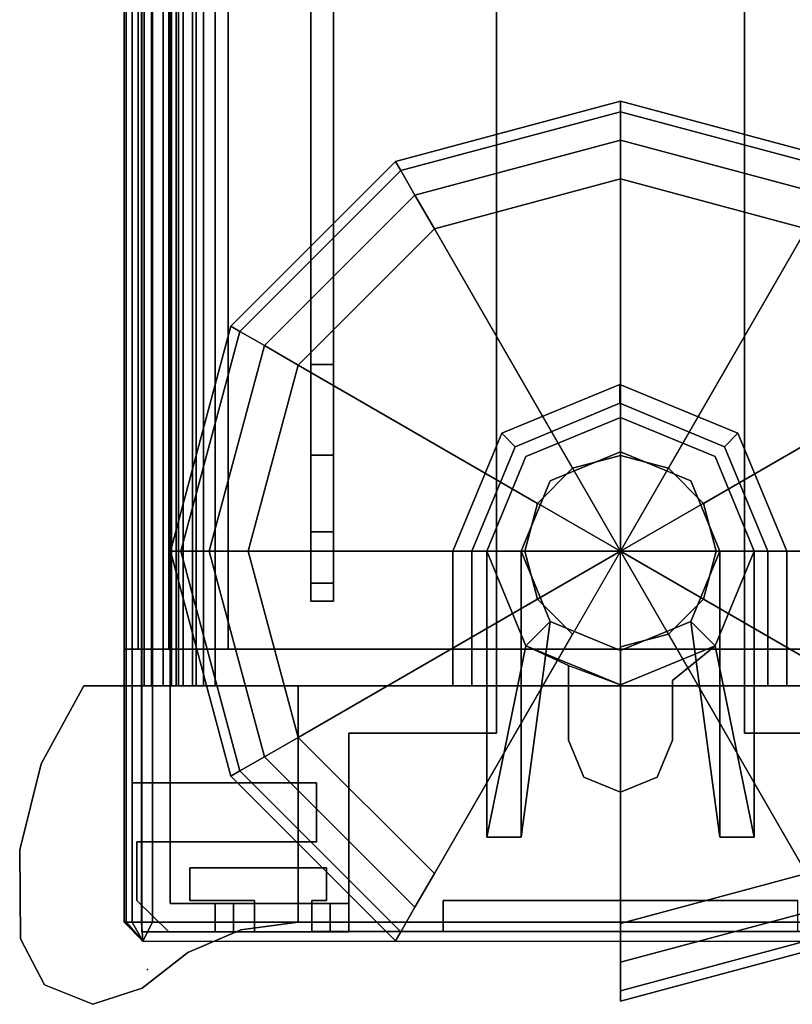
# Model space of a CAD drawing. Header units: inches. Extents: x 10 to 684, y -49 to 81.
# Tile 224 of 256: x 607.38 to 609.01, y -41.4 to -39.32. Entities that reach past the tile are written whole.
import ezdxf

# ---------------------------------------------------------------- set-up
doc = ezdxf.new("R2010")
doc.units = ezdxf.units.IN
doc.header["$MEASUREMENT"] = 0
for name, color, linetype in [('A-FURN-3-NODE', 7, 'Continuous'), ('A-FURN-3-PANEL', 253, 'Continuous'), ('A-FURN-3-PANEL-CORE', 253, 'Continuous'), ('A-FURN-3-PANEL-GLIDE', 250, 'Continuous'), ('A-FURN-3-PANEL-GLIDE-HOUSING', 252, 'Continuous'), ('A-FURN-3-PANEL-RACE', 252, 'Continuous'), ('A-FURN-3-PANEL-SIDE2', 96, 'Continuous'), ('A-FURN-3-PANEL-SUPPORT', 251, 'Continuous'), ('A-FURN-3-PANEL-TOPCAP', 251, 'Continuous'), ('A-FURN-3-PANEL-TRIM', 252, 'Continuous')]:
    doc.layers.add(name, color=color, linetype=linetype)

# ---------------------------------------------------------------- blocks, each defined once
blk = doc.blocks.new('E2AG-516-F-3D-3')
at = {"layer": 'A-FURN-3-NODE'}
blk.add_point((0, 2), dxfattribs=at)
blk.add_point((0, 2), dxfattribs=at)
at = {"layer": 'A-FURN-3-PANEL'}
for points in [[(0.6776, 1.955, 0.032), (0.6776, 0.045, 0.032), (0.6776, 0.045, 16.0991), (0.6776, 1.955, 16.0991)], [(0.6776, 1.955, 16.0991), (2.0526, 1.955, 16.0991), (2.0526, 1.955, 0.032), (0.6776, 1.955, 0.032)], [(0.6776, 0.045, 16.0991), (2.0526, 0.045, 16.0991), (2.0526, 1.955, 16.0991), (0.6776, 1.955, 16.0991)], [(2.0526, 0.045, 0.032), (0.6776, 0.045, 0.032), (0.6776, 1.955, 0.032), (2.0526, 1.955, 0.032)]]:
    blk.add_3dface(points, dxfattribs=at)
at = {"layer": 'A-FURN-3-PANEL-SUPPORT'}
for points, invisible_edges in [([(0.8177, 1.655, -9.4093), (0.7796, 1.655, -9.218), (0.7796, 1.655, -0.468), (0.8177, 1.655, -0.2767)], 8), ([(0.9261, 1.655, -9.5716), (0.8177, 1.655, -9.4093), (0.8177, 1.655, -0.2767), (0.9261, 1.655, -0.1144)], 10), ([(1.0883, 1.655, -9.6799), (0.9261, 1.655, -9.5716), (0.9261, 1.655, -0.1144), (1.0883, 1.655, -0.0061)], 10), ([(1.2796, 1.655, -9.718), (1.0883, 1.655, -9.6799), (1.0883, 1.655, -0.0061), (1.2796, 1.655, 0.032)], 10), ([(2.5696, 1.607, 0.032), (2.5696, 1.655, 0.032), (1.2796, 1.655, 0.032), (1.2796, 1.607, 0.032)], 1), ([(1.2796, 1.655, 0.032), (2.5696, 1.655, 0.032), (2.5696, 1.655, -9.718), (1.2796, 1.655, -9.718)], 8), ([(1.2796, 1.655, -9.718), (2.5696, 1.655, -9.718), (2.5696, 1.607, -9.718), (1.2796, 1.607, -9.718)], 2), ([(0.7796, 1.607, -9.218), (0.8177, 1.607, -9.4093), (0.8177, 1.607, -0.2767), (0.7796, 1.607, -0.468)], 2), ([(0.8177, 1.607, -9.4093), (0.9261, 1.607, -9.5716), (0.9261, 1.607, -0.1144), (0.8177, 1.607, -0.2767)], 10), ([(0.9261, 1.607, -9.5716), (1.0883, 1.607, -9.6799), (1.0883, 1.607, -0.0061), (0.9261, 1.607, -0.1144)], 10), ([(1.0883, 1.607, -9.6799), (1.2796, 1.607, -9.718), (1.2796, 1.607, 0.032), (1.0883, 1.607, -0.0061)], 10), ([(1.2796, 1.607, -9.718), (2.5696, 1.607, -9.718), (2.5696, 1.607, 0.032), (1.2796, 1.607, 0.032)], 8)]:
    blk.add_3dface(points, dxfattribs=dict(at, invisible_edges=invisible_edges))
blk.add_3dface([(0.7796, 1.655, -9.218), (0.7796, 1.607, -9.218), (0.7796, 1.607, -0.468), (0.7796, 1.655, -0.468)], dxfattribs=at)
at = {"layer": 'A-FURN-3-PANEL-TOPCAP'}
for points in [[(0.06, 2.01, 16.465), (0.1, 2.05, 16.445), (0.1, 2.05, 15.994), (0.06, 2.01, 15.994)], [(0.1, 2.05, 15.994), (0.1, 2.05, 16.445), (59.9, 2.05, 16.445), (59.9, 2.05, 15.994)], [(0.06, -0.01, 16.465), (0.1, 0.01, 16.505), (0.1, 1.99, 16.505), (0.06, 2.01, 16.465)], [(0.1, 0.01, 16.505), (59.9, 0.01, 16.505), (59.9, 1.99, 16.505), (0.1, 1.99, 16.505)]]:
    blk.add_3dface(points, dxfattribs=at)
for points, invisible_edges in [([(0.1, -0.05, 15.994), (0.06, -0.01, 15.994), (0.06, 2.01, 15.994), (0.1, 2.05, 15.994)], 10), ([(59.9, 2.05, 15.994), (59.9, -0.05, 15.994), (0.1, -0.05, 15.994), (0.1, 2.05, 15.994)], 5), ([(0.06, -0.01, 15.994), (0.06, -0.01, 16.465), (0.06, 2.01, 16.465), (0.06, 2.01, 15.994)], 2)]:
    blk.add_3dface(points, dxfattribs=dict(at, invisible_edges=invisible_edges))
at = {"layer": 'A-FURN-3-PANEL-TRIM'}
for points, invisible_edges in [([(0.6776, 2.02, 0.167), (0.6776, 2.05, 0.137), (0.6776, 1.99, 0.137)], 2), ([(0.6776, 2.05, 0.137), (0.6776, 2.05, -0.287), (0.6776, 1.99, -0.287), (0.6776, 1.99, 0.137)], 14), ([(0.6776, 2.05, -0.287), (0.6776, 2.02, -0.317), (0.6776, 1.99, -0.287), (0.6776, 2.05, -0.287)], 4), ([(0.1457, 1.7737, 15.994), (0.1457, 2.0228, 15.994), (0.0802, 1.956, 15.994), (0.0802, 1.7737, 15.994)], 1), ([(0.2701, 2.0228, 15.994), (0.1457, 2.0228, 15.994), (0.1457, 1.9109, 15.994), (0.2155, 1.9109, 15.994)], 10), ([(0.2701, 2.0228, 15.994), (0.2155, 1.9109, 15.994), (0.2155, 0.0891, 15.994), (0.2701, -0.0228, 15.994)], 15), ([(0.395, -0.0328, 15.994), (0.6776, -0.0328, 15.994), (0.6776, 2.0328, 15.994), (0.395, 2.0328, 15.994)], 8), ([(0.6776, 1.99, -0.028), (0.6776, 1.83, -0.028), (0.6776, 1.83, 0.032), (0.6776, 1.99, 0.032)], 8), ([(0.0802, 1.6527, 15.994), (0.0802, 1.6527, 0.032), (0.0802, 1.6527, 0.032), (0.0802, 1.375, 13.844)], 12), ([(0.1457, 1.6527, 15.994), (0.0802, 1.6527, 15.994), (0.0802, 1.375, 15.994), (0.1457, 1.375, 15.994)], 8), ([(0.0802, 1.375, 13.844), (0.0802, 1.375, 15.994), (0.0802, 1.6527, 15.994)], 8), ([(0.0802, 0.625, 13.844), (0.0802, 1.375, 13.844), (0.0802, 1.6527, 0.032), (0.0802, 0.3473, 0.032)], 10), ([(0.2701, 0.3574, 15.994), (0.395, 0.3574, 15.994), (0.395, 1.6426, 15.994), (0.2701, 1.6426, 15.994)], 10), ([(0.1457, 0.3782, 15.994), (0.2155, 0.3782, 15.994), (0.2155, 1.6218, 15.994), (0.1457, 1.6218, 15.994)], 10)]:
    blk.add_3dface(points, dxfattribs=dict(at, invisible_edges=invisible_edges))
for points in [[(0.1457, 2.0228, 0.032), (0.1457, 2.0228, 15.994), (0.0802, 1.956, 15.994), (0.0802, 1.956, 0.032)], [(0.0802, 1.956, 15.994), (0.1457, 2.0228, 15.994), (0.1457, 2.0228, 0.032), (0.0802, 1.956, 0.032)], [(0.1457, 2.0228, 15.994), (0.2701, 2.0228, 15.994), (0.2701, 2.0228, 0.032), (0.1457, 2.0228, 0.032)], [(0.2701, 1.6426, 15.994), (0.2701, 1.6426, 0.032), (0.2701, 2.0228, 0.032), (0.2701, 2.0228, 15.994)], [(0.395, 2.0328, 15.994), (0.6776, 2.0328, 15.994), (0.6776, 2.0328, 0.032), (0.395, 2.0328, 0.032)], [(0.395, 2.0328, 15.994), (0.395, 2.0328, 0.032), (0.395, 1.6426, 0.032), (0.395, 1.6426, 15.994)], [(0.6776, 2.0328, 15.994), (0.6776, 1.955, 15.994), (0.6776, 1.955, 0.032), (0.6776, 2.0328, 0.032)], [(0.08, 1.956, 15.994), (0.0802, 1.956, 0.032), (0.0802, 1.7737, 0.032), (0.0802, 1.7737, 15.994)], [(0.2155, 1.9109, 15.994), (0.1457, 1.9109, 15.994), (0.1457, 1.9109, 0.032), (0.2155, 1.9109, 0.032)], [(0.1457, 1.7737, 15.994), (0.1457, 1.7737, 0.032), (0.1457, 1.9109, 0.032), (0.1457, 1.9109, 15.994)], [(0.2155, 1.9109, 15.994), (0.2155, 1.9109, 0.032), (0.2155, 1.6218, 0.032), (0.2155, 1.6218, 15.994)], [(0.1457, 1.7737, 15.994), (0.0802, 1.7737, 15.994), (0.0802, 1.7737, 0.032), (0.1457, 1.7737, 0.032)], [(0.0802, 1.6527, 15.994), (0.1457, 1.6527, 15.994), (0.1457, 1.6527, 0.032), (0.0802, 1.6527, 0.032)], [(0.1457, 1.6218, 15.994), (0.1457, 1.6218, 0.032), (0.1457, 1.6527, 0.032), (0.1457, 1.6527, 15.994)], [(0.2701, 1.6426, 15.994), (0.395, 1.6426, 15.994), (0.395, 1.6426, 0.032), (0.2701, 1.6426, 0.032)], [(0.1457, 1.6218, 15.994), (0.2155, 1.6218, 15.994), (0.2155, 1.6218, 0.032), (0.1457, 1.6218, 0.032)], [(0.0802, 0.625, 13.844), (0.1457, 0.625, 13.844), (0.1457, 1.375, 13.844), (0.0802, 1.375, 13.844)], [(0.0802, 1.375, 13.844), (0.1457, 1.375, 13.844), (0.1457, 1.375, 15.994), (0.0802, 1.375, 15.994)], [(0.1457, 1.375, 15.994), (0.1457, 1.375, 13.844), (0.1457, 0.625, 13.844), (0.1457, 0.625, 15.994)]]:
    blk.add_3dface(points, dxfattribs=at)
at = {"layer": 'A-FURN-3-PANEL-SUPPORT'}
mesh = blk.add_polymesh((2, 5), dxfattribs=at)
for k, corner in enumerate([(0.7796, 1.607, -0.468), (0.8177, 1.607, -0.2767), (0.9261, 1.607, -0.1144), (1.0883, 1.607, -0.0061), (1.2796, 1.607, 0.032), (0.7796, 1.655, -0.468), (0.8177, 1.655, -0.2767), (0.9261, 1.655, -0.1144), (1.0883, 1.655, -0.0061), (1.2796, 1.655, 0.032)]):
    mesh.set_mesh_vertex(divmod(k, 5), corner)
mesh = blk.add_polymesh((2, 5), dxfattribs=at)
for k, corner in enumerate([(0.7796, 1.655, -9.218), (0.8177, 1.655, -9.4093), (0.9261, 1.655, -9.5716), (1.0883, 1.655, -9.6799), (1.2796, 1.655, -9.718), (0.7796, 1.607, -9.218), (0.8177, 1.607, -9.4093), (0.9261, 1.607, -9.5716), (1.0883, 1.607, -9.6799), (1.2796, 1.607, -9.718)]):
    mesh.set_mesh_vertex(divmod(k, 5), corner)
at = {"layer": 'A-FURN-3-PANEL-TOPCAP'}
mesh = blk.add_polymesh((2, 5), dxfattribs=at)
for k, corner in enumerate([(0.06, 2.01, 16.465), (0.06, 2.01, 16.465), (0.06, 2.01, 16.465), (0.06, 2.01, 16.465), (0.06, 2.01, 16.465), (0.1, 2.05, 16.445), (0.1, 2.0454, 16.468), (0.1, 2.0324, 16.4874), (0.1, 2.013, 16.5004), (0.1, 1.99, 16.505)]):
    mesh.set_mesh_vertex(divmod(k, 5), corner)
mesh = blk.add_polymesh((2, 5), dxfattribs=at)
for k, corner in enumerate([(59.9, 1.99, 16.505), (59.9, 2.013, 16.5004), (59.9, 2.0324, 16.4874), (59.9, 2.0454, 16.468), (59.9, 2.05, 16.445), (0.1, 1.99, 16.505), (0.1, 2.013, 16.5004), (0.1, 2.0324, 16.4874), (0.1, 2.0454, 16.468), (0.1, 2.05, 16.445)]):
    mesh.set_mesh_vertex(divmod(k, 5), corner)
at = {"layer": 'A-FURN-3-PANEL-TRIM'}
mesh = blk.add_polymesh((2, 10), dxfattribs=dict(at, n_close=True))
for k, corner in enumerate([(0.6776, 1.83, -0.028), (0.6776, 1.99, -0.028), (0.6776, 1.99, -0.287), (0.6776, 2.02, -0.317), (0.6776, 2.05, -0.287), (0.6776, 2.05, 0.137), (0.6776, 2.02, 0.167), (0.6776, 1.99, 0.137), (0.6776, 1.99, 0.032), (0.6776, 1.83, 0.032), (59.3224, 1.83, -0.028), (59.3224, 1.99, -0.028), (59.3224, 1.99, -0.287), (59.3224, 2.02, -0.317), (59.3224, 2.05, -0.287), (59.3224, 2.05, 0.137), (59.3224, 2.02, 0.167), (59.3224, 1.99, 0.137), (59.3224, 1.99, 0.032), (59.3224, 1.83, 0.032)]):
    mesh.set_mesh_vertex(divmod(k, 10), corner)
blk = doc.blocks.new('E2MN-530-B-3D-3')
at = {"layer": 'A-FURN-3-NODE'}
for p in [(0, 2), (0, 2, 31.663)]:
    blk.add_point(p, dxfattribs=at)
at = {"layer": 'A-FURN-3-PANEL-CORE'}
for points in [[(0.6776, 1.955, 31.7401), (0.6776, 0.045, 31.7401), (59.3228, 0.045, 31.7401), (59.3224, 1.955, 31.7401)], [(0.6776, 0.045, 31.7401), (0.6776, 1.955, 31.7401), (0.6776, 1.955, 4.2397), (0.6776, 0.045, 4.2397)], [(0.6776, 0.045, 4.2397), (0.6776, 1.955, 4.2397), (59.3224, 1.955, 4.2397), (59.3224, 0.045, 4.2397)]]:
    blk.add_3dface(points, dxfattribs=at)
at = {"layer": 'A-FURN-3-PANEL-GLIDE-HOUSING'}
for points in [[(0.6, 1.3543, 4.1997), (0.6, 1.3143, 4.2397), (0.8848, 1.3143, 4.2397), (0.8848, 1.3543, 4.1997)], [(0.6, 1.3543, 3.6147), (0.6, 1.3543, 4.1997), (0.8848, 1.3543, 4.1997), (0.8848, 1.3543, 3.6147)], [(0.6, 1.3143, 3.5747), (0.6, 1.3543, 3.6147), (0.8848, 1.3543, 3.6147), (0.8848, 1.3143, 3.5747)], [(0.28, 1.283, 3.3867), (0.28, 1.283, 3.5747), (0.885, 1.283, 3.5747), (0.6849, 1.2001, 2.2447)], [(0.28, 1.283, 3.5747), (0.28, 1.283, 3.3867), (0.28, 1.21, 3.3867), (0.28, 1.21, 3.5747)], [(0.6849, 1.2001, 2.2447), (0.7365, 1.1485, 2.2447), (0.28, 1.21, 3.3867), (0.28, 1.283, 3.3867)], [(0.7365, 1.1485, 2.2447), (0.885, 1.21, 3.5747), (0.28, 1.21, 3.5747), (0.28, 1.21, 3.3867)], [(0.6849, 1.2001, 2.2447), (0.6432, 1.11, 2.2447), (0.602, 1, 2.2447), (0.6849, 1.2001, 2.2447)], [(0.6432, 1.11, 2.2447), (0.6849, 1.2001, 2.2447), (0.6849, 1.2001, 1.7347), (0.6432, 1.11, 1.7347)], [(0.485, 1.11, 2.2447), (0.6432, 1.11, 2.2447), (0.6432, 1.11, 1.7347), (0.485, 1.11, 1.7347)], [(0.485, 0.89, 2.2447), (0.485, 0.89, 1.7347), (0.6116, 0.89, 1.7347), (0.6116, 0.89, 2.2447)], [(0.6849, 0.7999, 2.2447), (0.6116, 0.89, 2.2447), (0.6116, 0.89, 1.7347), (0.6849, 0.7999, 1.7347)], [(0.7365, 0.8515, 2.2447), (0.6849, 0.7999, 2.2447), (0.28, 0.717, 3.3867), (0.28, 0.79, 3.3867)], [(0.28, 0.717, 3.3867), (0.28, 0.717, 3.5747), (0.28, 0.79, 3.5747), (0.28, 0.79, 3.3867)], [(0.8848, 0.6483, 4.1997), (0.8848, 0.6883, 4.2397), (0.6, 0.6883, 4.2397), (0.6, 0.6483, 4.1997)], [(0.8848, 0.6883, 3.5747), (0.8848, 0.6483, 3.6147), (0.6, 0.6483, 3.6147), (0.6, 0.6883, 3.5747)], [(0.8848, 0.6483, 4.1997), (0.6, 0.6483, 4.1997), (0.6, 0.6483, 3.6147), (0.8848, 0.6483, 3.6147)]]:
    blk.add_3dface(points, dxfattribs=at)
for points, invisible_edges in [([(0.6, 0.6883, 4.2397), (0.8848, 0.6883, 4.2397), (0.8848, 1.3143, 4.2397), (0.6, 1.3143, 4.2397)], 2), ([(0.6002, 1.283, 3.5747), (0.6, 1.3143, 3.5747), (0.8848, 1.3143, 3.5747), (0.885, 1.283, 3.5747)], 4), ([(1.1061, 0.78, 4.2397), (1.1061, 1.2227, 4.2397), (0.8848, 1.3143, 4.2397), (0.8848, 0.6883, 4.2397)], 5), ([(1.1061, 1.2227, 3.5747), (1.0851, 1.2001, 3.5747), (0.885, 1.283, 3.5747), (0.8848, 1.3143, 3.5747)], 5), ([(0.885, 1.21, 3.5747), (0.885, 1.283, 3.5747), (0.28, 1.283, 3.5747), (0.28, 1.21, 3.5747)], 1), ([(0.7365, 1.1485, 1.7347), (0.6849, 1.2001, 1.7347), (0.885, 1.283, 1.7347), (0.885, 1.21, 1.7347)], 5), ([(0.885, 1.21, 1.7347), (0.885, 1.283, 1.7347), (1.0851, 1.2001, 1.7347), (1.0335, 1.1485, 1.7347)], 5), ([(1.0335, 1.1485, 3.5747), (1.0851, 1.2001, 3.5747), (0.885, 1.283, 3.5747), (0.885, 1.21, 3.5747)], 5), ([(1.1978, 1.0013, 3.5747), (1.168, 1, 3.5747), (1.0851, 1.2001, 3.5747), (1.1061, 1.2227, 3.5747)], 5), ([(1.1978, 1.0013, 4.2397), (1.1061, 1.2227, 4.2397), (1.1061, 0.78, 4.2397)], 2), ([(0.602, 1, 1.7347), (0.6432, 1.11, 1.7347), (0.6849, 1.2001, 1.7347)], 1), ([(0.675, 1, 1.7347), (0.602, 1, 1.7347), (0.6849, 1.2001, 1.7347), (0.7365, 1.1485, 1.7347)], 5), ([(0.602, 1, 2.2447), (0.675, 1, 2.2447), (0.7365, 1.1485, 2.2447), (0.6849, 1.2001, 2.2447)], 9), ([(1.0335, 1.1485, 1.7347), (1.0851, 1.2001, 1.7347), (1.168, 1, 1.7347), (1.095, 1, 1.7347)], 5), ([(1.0335, 1.1485, 3.5747), (1.095, 1, 3.5747), (1.168, 1, 3.5747), (1.0851, 1.2001, 3.5747)], 10), ([(0.485, 0.89, 1.7347), (0.4072, 0.9222, 1.7347), (0.4072, 1.0778, 1.7347), (0.485, 1.11, 1.7347)], 10), ([(0.4072, 1.0778, 2.2447), (0.4072, 0.9222, 2.2447), (0.485, 0.89, 2.2447), (0.485, 1.11, 2.2447)], 5), ([(0.6432, 1.11, 1.7347), (0.602, 1, 1.7347), (0.485, 1.11, 1.7347)], 3), ([(0.485, 0.89, 1.7347), (0.485, 1.11, 1.7347), (0.602, 1, 1.7347)], 11), ([(0.485, 1.11, 2.2447), (0.602, 1, 2.2447), (0.6432, 1.11, 2.2447), (0.485, 1.11, 2.2447)], 3), ([(0.602, 1, 2.2447), (0.485, 1.11, 2.2447), (0.485, 0.89, 2.2447), (0.602, 1, 2.2447)], 7), ([(0.4072, 0.9222, 1.7347), (0.375, 1, 1.7347), (0.4072, 1.0778, 1.7347)], 8), ([(0.4072, 1.0778, 2.2447), (0.375, 1, 2.2447), (0.4072, 0.9222, 2.2447), (0.4072, 1.0778, 2.2447)], 4), ([(0.6116, 0.89, 1.7347), (0.485, 0.89, 1.7347), (0.602, 1, 1.7347)], 10), ([(0.602, 1, 2.2447), (0.485, 0.89, 2.2447), (0.6116, 0.89, 2.2447), (0.602, 1, 2.2447)], 5), ([(0.6849, 0.7999, 1.7347), (0.6116, 0.89, 1.7347), (0.602, 1, 1.7347)], 2), ([(0.7365, 0.8515, 1.7347), (0.6849, 0.7999, 1.7347), (0.602, 1, 1.7347), (0.675, 1, 1.7347)], 5), ([(0.6849, 0.7999, 2.2447), (0.7365, 0.8515, 2.2447), (0.675, 1, 2.2447), (0.602, 1, 2.2447)], 12), ([(0.602, 1, 2.2447), (0.6116, 0.89, 2.2447), (0.6849, 0.7999, 2.2447), (0.602, 1, 2.2447)], 5), ([(1.0335, 0.8515, 1.7347), (1.095, 1, 1.7347), (1.168, 1, 1.7347), (1.0851, 0.7999, 1.7347)], 10), ([(1.168, 1, 3.5747), (1.095, 1, 3.5747), (1.0335, 0.8515, 3.5747), (1.0851, 0.7999, 3.5747)], 5), ([(1.1061, 0.78, 3.5747), (1.0851, 0.7999, 3.5747), (1.168, 1, 3.5747), (1.1978, 1.0013, 3.5747)], 5), ([(0.7365, 0.8515, 2.2447), (0.28, 0.79, 3.3867), (0.28, 0.79, 3.5747), (0.885, 0.79, 3.5747)], 8), ([(0.7365, 0.8515, 1.7347), (0.885, 0.79, 1.7347), (0.885, 0.717, 1.7347), (0.6849, 0.7999, 1.7347)], 10), ([(0.885, 0.79, 1.7347), (1.0335, 0.8515, 1.7347), (1.0851, 0.7999, 1.7347), (0.885, 0.717, 1.7347)], 10), ([(1.0851, 0.7999, 3.5747), (1.0335, 0.8515, 3.5747), (0.885, 0.79, 3.5747), (0.885, 0.717, 3.5747)], 5), ([(0.885, 0.717, 3.5747), (0.28, 0.717, 3.5747), (0.28, 0.717, 3.3867), (0.6849, 0.7999, 2.2447)], 8), ([(0.8848, 0.6883, 3.5747), (0.885, 0.717, 3.5747), (1.0851, 0.7999, 3.5747), (1.1061, 0.78, 3.5747)], 5), ([(0.885, 0.717, 3.5747), (0.885, 0.79, 3.5747), (0.28, 0.79, 3.5747), (0.28, 0.717, 3.5747)], 1), ([(0.6, 0.6883, 3.5747), (0.6002, 0.717, 3.5747), (0.885, 0.717, 3.5747), (0.8848, 0.6883, 3.5747)], 4)]:
    blk.add_3dface(points, dxfattribs=dict(at, invisible_edges=invisible_edges))
at = {"layer": 'A-FURN-3-PANEL-RACE'}
for points, invisible_edges in [([(59.92, 2.0125, 3.515), (59.92, 2.0125, 0.3962), (0.08, 2.0125, 0.3962), (0.08, 2.0125, 3.515)], 8), ([(0.08, 2.0125, 3.515), (0.08, 2.0125, 0.3962), (0.08, 1.8575, 1.4986), (0.08, 1.8575, 3.1951)], 10), ([(0.08, 1.5745, 0.3962), (0.08, 2.0125, 0.3962), (59.5, 1.5745, 0.3962), (0.5, 1.5745, 0.3962)], 6), ([(0.08, 2.0125, 0.3962), (59.92, 2.0125, 0.3962), (59.92, 1.5745, 0.3962), (59.5, 1.5745, 0.3962)], 8), ([(0.08, 1.8575, 1.4986), (0.08, 2.0125, 0.3962), (0.08, 1.5745, 0.3962), (0.08, 1.8181, 1.4986)], 5), ([(0.08, 1.5745, 3.515), (0.08, 2.0125, 3.515), (0.08, 1.8575, 3.1951), (0.08, 1.5745, 3.245)], 2), ([(0.14, 1.9525, 3.515), (0.08, 2.0125, 3.515), (0.08, 1.5745, 3.515), (0.14, 1.5745, 3.515)], 1), ([(0.6, 1.9525, 3.515), (0.6, 2.0125, 3.515), (0.08, 2.0125, 3.515), (0.14, 1.9525, 3.515)], 4), ([(59.4, 2.0125, 4.0847), (59.4, 2.0125, 3.515), (0.6, 2.0125, 3.515), (0.6, 2.0125, 4.0847)], 2), ([(0.6, 1.9525, 4.0847), (0.6, 2.0125, 4.0847), (0.6, 2.0125, 3.515), (0.6, 1.9525, 3.515)], 1), ([(0.6, 2.0072, 4.1248), (0.6, 2.0125, 4.0847), (0.6, 1.9525, 4.0847), (0.6, 1.9493, 4.1093)], 10), ([(0.6, 1.9918, 4.1622), (0.6, 2.0072, 4.1248), (0.6, 1.9493, 4.1093), (0.6, 1.9398, 4.1322)], 10), ([(0.6, 1.9671, 4.1943), (0.6, 1.9918, 4.1622), (0.6, 1.9398, 4.1322), (0.6, 1.9247, 4.1519)], 10), ([(0.6, 1.935, 4.2189), (0.6, 1.9671, 4.1943), (0.6, 1.9247, 4.1519), (0.6, 1.905, 4.1669)], 10), ([(59.86, 1.9525, 3.515), (0.14, 1.9525, 3.515), (0.14, 1.9525, 0.4562), (59.86, 1.9525, 0.4562)], 1), ([(0.14, 1.9525, 3.515), (0.14, 1.8575, 3.1951), (0.14, 1.8575, 1.4986), (0.14, 1.9525, 0.4563)], 5), ([(59.5, 1.5745, 0.4562), (0.14, 1.9525, 0.4562), (0.14, 1.5745, 0.4562), (0.5, 1.5745, 0.4562)], 9), ([(59.86, 1.5745, 0.4562), (59.86, 1.9525, 0.4562), (0.14, 1.9525, 0.4562), (59.5, 1.5745, 0.4562)], 4), ([(0.14, 1.9525, 0.4563), (0.14, 1.8575, 1.4986), (0.14, 1.8181, 1.4986), (0.14, 1.5745, 0.4563)], 5), ([(0.14, 1.9525, 3.515), (0.14, 1.5745, 3.515), (0.14, 1.5745, 3.245), (0.14, 1.8575, 3.1951)], 8), ([(59.4, 1.9525, 4.0847), (0.6, 1.9525, 4.0847), (0.6, 1.9525, 3.515), (59.4, 1.9525, 3.515)], 4), ([(0.6, 1.8976, 4.2344), (0.6, 1.935, 4.2189), (0.6, 1.905, 4.1669), (0.6, 1.8821, 4.1764)], 10), ([(0.6, 1.8575, 4.2397), (0.6, 1.8976, 4.2344), (0.6, 1.8821, 4.1764), (0.6, 1.8575, 4.1797)], 2), ([(0.08, 1.8181, 1.4986), (0.08, 1.5745, 0.3962), (0.08, 1.5745, 1.7894), (0.08, 1.614, 1.7894)], 1), ([(0.14, 1.5745, 0.4563), (0.14, 1.8181, 1.4986), (0.14, 1.614, 1.7894), (0.14, 1.5745, 1.7894)], 1), ([(0.14, 1.5745, 0.4563), (0.14, 1.5745, 1.7894), (0.08, 1.5745, 1.7894), (0.08, 1.5745, 0.3962)], 8), ([(0.5, 1.5745, 0.4563), (0.14, 1.5745, 0.4563), (0.08, 1.5745, 0.3962), (0.5, 1.5745, 0.3962)], 2), ([(0.5, 1.2625, 0.3962), (0.5, 1.5745, 0.3962), (57.902, 1.2625, 0.3962), (2.098, 1.2625, 0.3962)], 6), ([(57.902, 1.2625, 0.3962), (0.5, 1.5745, 0.3962), (59.5, 1.5745, 0.3962), (59.5, 1.2625, 0.3962)], 3), ([(57.902, 1.2625, 0.4562), (0.5, 1.5745, 0.4562), (0.5, 1.2625, 0.4562), (2.098, 1.2625, 0.4562)], 9), ([(59.5, 1.5745, 0.4562), (0.5, 1.5745, 0.4562), (57.902, 1.2625, 0.4562), (59.5, 1.2625, 0.4562)], 3), ([(2.098, 0.7375, 0.3962), (59.5, 0.4255, 0.3962), (0.5, 0.4255, 0.3962), (0.5, 0.7375, 0.3962)], 3), ([(0.5, 0.4255, 0.4562), (59.5, 0.4255, 0.4562), (2.098, 0.7375, 0.4562), (0.5, 0.7375, 0.4562)], 3)]:
    blk.add_3dface(points, dxfattribs=dict(at, invisible_edges=invisible_edges))
for points in [[(0.14, 1.8575, 3.1951), (0.08, 1.8575, 3.1951), (0.08, 1.8575, 1.4986), (0.14, 1.8575, 1.4986)], [(0.14, 1.8181, 1.4986), (0.14, 1.8575, 1.4986), (0.08, 1.8575, 1.4986), (0.08, 1.8181, 1.4986)], [(0.14, 1.5745, 3.245), (0.08, 1.5745, 3.245), (0.08, 1.8575, 3.1951), (0.14, 1.8575, 3.1951)], [(59.4, 1.8575, 4.1797), (59.4, 1.8575, 4.2397), (0.6, 1.8575, 4.2397), (0.6, 1.8575, 4.1797)], [(0.14, 1.614, 1.7894), (0.14, 1.8181, 1.4986), (0.08, 1.8181, 1.4986), (0.08, 1.614, 1.7894)], [(0.14, 1.5745, 1.7894), (0.14, 1.614, 1.7894), (0.08, 1.614, 1.7894), (0.08, 1.5745, 1.7894)], [(0.14, 1.5745, 3.515), (0.08, 1.5745, 3.515), (0.08, 1.5745, 3.245), (0.14, 1.5745, 3.245)], [(0.5, 1.2625, 0.4563), (0.5, 1.5745, 0.4563), (0.5, 1.5745, 0.3962), (0.5, 1.2625, 0.3962)], [(0.5, 1.2625, 0.3962), (2.098, 1.2625, 0.3962), (2.098, 1.2625, 0.4563), (0.5, 1.2625, 0.4563)], [(2.098, 0.7375, 0.4562), (2.098, 0.7375, 0.3962), (0.5, 0.7375, 0.3962), (0.5, 0.7375, 0.4562)], [(0.5, 0.4255, 0.3962), (0.5, 0.4255, 0.4562), (0.5, 0.7375, 0.4562), (0.5, 0.7375, 0.3962)]]:
    blk.add_3dface(points, dxfattribs=at)
at = {"layer": 'A-FURN-3-PANEL-SIDE2'}
blk.add_3dface([(59.3224, 1.955, 31.7401), (59.3224, 1.955, 4.2397), (0.6776, 1.955, 4.2397), (0.6776, 1.955, 31.7401)], dxfattribs=at)
at = {"layer": 'A-FURN-3-PANEL-TOPCAP'}
for points in [[(0.06, 2.01, 32.106), (0.1, 2.05, 32.086), (0.1, 2.05, 31.635), (0.06, 2.01, 31.635)], [(0.1, 2.05, 31.635), (0.1, 2.05, 32.086), (59.9, 2.05, 32.086), (59.9, 2.05, 31.635)], [(0.06, -0.01, 32.106), (0.1, 0.01, 32.146), (0.1, 1.99, 32.146), (0.06, 2.01, 32.106)], [(0.1, 0.01, 32.146), (59.9, 0.01, 32.146), (59.9, 1.99, 32.146), (0.1, 1.99, 32.146)]]:
    blk.add_3dface(points, dxfattribs=at)
for points, invisible_edges in [([(0.1, -0.05, 31.635), (0.06, -0.01, 31.635), (0.06, 2.01, 31.635), (0.1, 2.05, 31.635)], 10), ([(59.9, 2.05, 31.635), (59.9, -0.05, 31.635), (0.1, -0.05, 31.635), (0.1, 2.05, 31.635)], 5), ([(0.06, -0.01, 31.635), (0.06, -0.01, 32.106), (0.06, 2.01, 32.106), (0.06, 2.01, 31.635)], 2)]:
    blk.add_3dface(points, dxfattribs=dict(at, invisible_edges=invisible_edges))
at = {"layer": 'A-FURN-3-PANEL-TRIM'}
for points, invisible_edges in [([(0.2529, 2.2706, 3.8013), (0.4351, 2.2249, 3.8013), (0.6, 2.1348, 3.8013), (0.065, 2.269, 3.8013)], 4), ([(0.6, 2.1348, 4.013), (0.4351, 2.2249, 4.013), (0.2529, 2.2706, 4.013), (0.065, 2.269, 4.013)], 8), ([(-0.0322, 2.2178, 3.8013), (0.065, 2.269, 3.8013), (0.6, 2.1348, 3.8013), (-0.0735, 2.1159, 3.8013)], 6), ([(0.6, 2.1348, 4.013), (0.065, 2.269, 4.013), (-0.0322, 2.2178, 4.013), (-0.0735, 2.1159, 4.013)], 9), ([(-0.0395, 2.0114, 3.8013), (-0.0735, 2.1159, 3.8013), (0.6, 2.1348, 3.8013), (0.0361, 1.9153, 3.8013)], 6), ([(0.6, 2.1348, 4.013), (-0.0735, 2.1159, 4.013), (-0.0395, 2.0114, 4.013), (0.0361, 1.9153, 4.013)], 9), ([(0.0837, 1.8027, 3.8013), (0.0361, 1.9153, 3.8013), (0.6, 2.1348, 3.8013), (0.1, 1.6815, 3.8013)], 6), ([(0.6, 2.1348, 4.013), (0.0361, 1.9153, 4.013), (0.0837, 1.8027, 4.013), (0.1, 1.6815, 4.013)], 9), ([(0.6, 2.1348, 3.8013), (0.6, 1.6815, 3.8013), (0.1, 1.6815, 3.8013)], 8), ([(0.1, 1.6815, 4.013), (0.6, 1.6815, 4.013), (0.6, 2.1348, 4.013)], 8), ([(0.1457, 1.7737, 31.635), (0.1457, 2.0228, 31.635), (0.0802, 1.956, 31.635), (0.0802, 1.7737, 31.635)], 1), ([(0.2701, 2.0228, 31.635), (0.1457, 2.0228, 31.635), (0.1457, 1.9109, 31.635), (0.2155, 1.9109, 31.635)], 10), ([(0.395, -0.0328, 31.635), (0.6776, -0.0328, 31.635), (0.6776, 2.0328, 31.635), (0.395, 2.0328, 31.635)], 8), ([(0.1, 0.3185, 3.5747), (0.1, 1.6815, 3.5747), (0.6, 1.6815, 3.5747), (0.6, -0.1348, 3.5747)], 10), ([(0.6, 1.6815, 4.2397), (0.1, 1.6815, 4.2397), (0.1, 0.3185, 4.2397), (0.6, -0.1348, 4.2397)], 5), ([(0.1457, 1.6527, 31.635), (0.0802, 1.6527, 31.635), (0.0802, 0.3473, 31.635), (0.1457, 0.3473, 31.635)], 8), ([(0.2701, 0.3574, 31.635), (0.395, 0.3574, 31.635), (0.395, 1.6426, 31.635), (0.2701, 1.6426, 31.635)], 10), ([(0.1457, 0.3782, 31.635), (0.2155, 0.3782, 31.635), (0.2155, 1.6218, 31.635), (0.1457, 1.6218, 31.635)], 10)]:
    blk.add_3dface(points, dxfattribs=dict(at, invisible_edges=invisible_edges))
for points in [[(0.6, 2.1348, 4.013), (0.6, 1.6815, 4.013), (0.6, 1.6815, 3.8013), (0.6, 2.1348, 3.8013)], [(0.1457, 2.0228, 4.2397), (0.1457, 2.0228, 31.635), (0.0802, 1.956, 31.635), (0.0802, 1.956, 4.2397)], [(0.0802, 1.956, 31.635), (0.1457, 2.0228, 31.635), (0.1457, 2.0228, 4.2397), (0.0802, 1.956, 4.2397)], [(0.1457, 2.0228, 31.635), (0.2701, 2.0228, 31.635), (0.2701, 2.0228, 4.2397), (0.1457, 2.0228, 4.2397)], [(0.2701, 1.6426, 31.635), (0.2701, 1.6426, 4.2397), (0.2701, 2.0228, 4.2397), (0.2701, 2.0228, 31.635)], [(0.395, 2.0328, 31.635), (0.6776, 2.0328, 31.635), (0.6776, 2.0328, 4.2397), (0.395, 2.0328, 4.2397)], [(0.395, 2.0328, 31.635), (0.395, 2.0328, 4.2397), (0.395, 1.6426, 4.2397), (0.395, 1.6426, 31.635)], [(0.6776, 2.0328, 31.635), (0.6776, 1.955, 31.635), (0.6776, 1.955, 4.2397), (0.6776, 2.0328, 4.2397)], [(0.08, 1.956, 31.635), (0.0802, 1.956, 4.2397), (0.0802, 1.7737, 4.2397), (0.0802, 1.7737, 31.635)], [(0.2155, 1.9109, 31.635), (0.1457, 1.9109, 31.635), (0.1457, 1.9109, 4.2397), (0.2155, 1.9109, 4.2397)], [(0.1457, 1.7737, 31.635), (0.1457, 1.7737, 4.2397), (0.1457, 1.9109, 4.2397), (0.1457, 1.9109, 31.635)], [(0.2155, 1.9109, 31.635), (0.2155, 1.9109, 4.2397), (0.2155, 1.6218, 4.2397), (0.2155, 1.6218, 31.635)], [(0.1457, 1.7737, 31.635), (0.0802, 1.7737, 31.635), (0.0802, 1.7737, 4.2397), (0.1457, 1.7737, 4.2397)], [(0.1, 1.6815, 4.2397), (0.1, 1.6815, 3.5747), (0.1, 0.3185, 3.5747), (0.1, 0.3185, 4.2397)], [(0.6, 1.6815, 4.2397), (0.6, 1.6815, 4.013), (0.1, 1.6815, 4.013), (0.1, 1.6815, 4.2397)], [(0.6, 1.6815, 3.8013), (0.1, 1.6815, 3.8013), (0.1, 1.6815, 3.5747), (0.6, 1.6815, 3.5747)], [(0.6, 1.6815, 4.2397), (0.6, -0.1348, 4.2397), (0.6, -0.1348, 3.5747), (0.6, 1.6815, 3.5747)], [(0.0802, 1.6527, 31.635), (0.1457, 1.6527, 31.635), (0.1457, 1.6527, 4.2397), (0.0802, 1.6527, 4.2397)], [(0.0802, 1.6527, 31.635), (0.0802, 1.6527, 4.2397), (0.0802, 0.3473, 4.2397), (0.0802, 0.3473, 31.635)], [(0.1457, 1.6218, 31.635), (0.1457, 1.6218, 4.2397), (0.1457, 1.6527, 4.2397), (0.1457, 1.6527, 31.635)], [(0.2701, 1.6426, 31.635), (0.395, 1.6426, 31.635), (0.395, 1.6426, 4.2397), (0.2701, 1.6426, 4.2397)], [(0.1457, 1.6218, 31.635), (0.2155, 1.6218, 31.635), (0.2155, 1.6218, 4.2397), (0.1457, 1.6218, 4.2397)]]:
    blk.add_3dface(points, dxfattribs=at)
at = {"layer": 'A-FURN-3-PANEL-GLIDE'}
mesh = blk.add_polymesh((12, 10), dxfattribs=dict(at, m_close=True))
for k, corner in enumerate([(0.6825, 1, 3.5747), (0.6825, 1, 0.3285), (0.0975, 1, 0.3285), (0.0154, 1, 0.3065), (-0.0447, 1, 0.2464), (-0.0668, 1, 0.1643), (-0.0447, 1, 0.0821), (0.0154, 1, 0.022), (0.0975, 1), (0.885, 1), (0.7096, 0.8988, 3.5747), (0.7096, 0.8988, 0.3285), (0.203, 0.6063, 0.3285), (0.1319, 0.5652, 0.3065), (0.0798, 0.5351, 0.2464), (0.0608, 0.5241, 0.1643), (0.0798, 0.5351, 0.0821), (0.1319, 0.5652, 0.022), (0.203, 0.6063), (0.885, 1), (0.7837, 0.8246, 3.5747), (0.7837, 0.8246, 0.3285), (0.4912, 0.318, 0.3285), (0.4502, 0.2469, 0.3065), (0.4201, 0.1948, 0.2464), (0.4091, 0.1758, 0.1643), (0.4201, 0.1948, 0.0821), (0.4502, 0.2469, 0.022), (0.4912, 0.318), (0.885, 1), (0.885, 0.7975, 3.5747), (0.885, 0.7975, 0.3285), (0.885, 0.2125, 0.3285), (0.885, 0.1304, 0.3065), (0.885, 0.0703, 0.2464), (0.885, 0.0483, 0.1643), (0.885, 0.0703, 0.0821), (0.885, 0.1304, 0.022), (0.885, 0.2125), (0.885, 1), (0.9862, 0.8246, 3.5747), (0.9862, 0.8246, 0.3285), (1.2787, 0.318, 0.3285), (1.3198, 0.2469, 0.3065), (1.3499, 0.1948, 0.2464), (1.3609, 0.1758, 0.1643), (1.3499, 0.1948, 0.0821), (1.3198, 0.2469, 0.022), (1.2787, 0.318), (0.885, 1), (1.0604, 0.8988, 3.5747), (1.0604, 0.8988, 0.3285), (1.567, 0.6063, 0.3285), (1.6381, 0.5652, 0.3065), (1.6902, 0.5351, 0.2464), (1.7092, 0.5241, 0.1643), (1.6902, 0.5351, 0.0821), (1.6381, 0.5652, 0.022), (1.567, 0.6063), (0.885, 1), (1.0875, 1, 3.5747), (1.0875, 1, 0.3285), (1.6725, 1, 0.3285), (1.7546, 1, 0.3065), (1.8147, 1, 0.2464), (1.8367, 1, 0.1643), (1.8147, 1, 0.0821), (1.7546, 1, 0.022), (1.6725, 1), (0.885, 1), (1.0604, 1.1012, 3.5747), (1.0604, 1.1012, 0.3285), (1.567, 1.3937, 0.3285), (1.6381, 1.4348, 0.3065), (1.6902, 1.4649, 0.2464), (1.7092, 1.4759, 0.1643), (1.6902, 1.4649, 0.0821), (1.6381, 1.4348, 0.022), (1.567, 1.3937), (0.885, 1), (0.9862, 1.1754, 3.5747), (0.9862, 1.1754, 0.3285), (1.2787, 1.682, 0.3285), (1.3198, 1.7531, 0.3065), (1.3499, 1.8052, 0.2464), (1.3609, 1.8242, 0.1643), (1.3499, 1.8052, 0.0821), (1.3198, 1.7531, 0.022), (1.2787, 1.682), (0.885, 1), (0.885, 1.2025, 3.5747), (0.885, 1.2025, 0.3285), (0.885, 1.7875, 0.3285), (0.885, 1.8696, 0.3065), (0.885, 1.9297, 0.2464), (0.885, 1.9517, 0.1643), (0.885, 1.9297, 0.0821), (0.885, 1.8696, 0.022), (0.885, 1.7875), (0.885, 1), (0.7837, 1.1754, 3.5747), (0.7837, 1.1754, 0.3285), (0.4912, 1.682, 0.3285), (0.4502, 1.7531, 0.3065), (0.4201, 1.8052, 0.2464), (0.4091, 1.8242, 0.1643), (0.4201, 1.8052, 0.0821), (0.4502, 1.7531, 0.022), (0.4912, 1.682), (0.885, 1), (0.7096, 1.1012, 3.5747), (0.7096, 1.1012, 0.3285), (0.203, 1.3937, 0.3285), (0.1319, 1.4348, 0.3065), (0.0798, 1.4649, 0.2464), (0.0608, 1.4759, 0.1643), (0.0798, 1.4649, 0.0821), (0.1319, 1.4348, 0.022), (0.203, 1.3937), (0.885, 1)]):
    mesh.set_mesh_vertex(divmod(k, 10), corner)
at = {"layer": 'A-FURN-3-PANEL-GLIDE-HOUSING'}
mesh = blk.add_polymesh((2, 5), dxfattribs=at)
for k, corner in enumerate([(0.8848, 0.6483, 3.6147), (1.1344, 0.7517, 3.6147), (1.2378, 1.0013, 3.6147), (1.1344, 1.2509, 3.6147), (0.8848, 1.3543, 3.6147), (0.8848, 0.6483, 4.1997), (1.1344, 0.7517, 4.1997), (1.2378, 1.0013, 4.1997), (1.1344, 1.2509, 4.1997), (0.8848, 1.3543, 4.1997)]):
    mesh.set_mesh_vertex(divmod(k, 5), corner)
mesh = blk.add_polymesh((2, 5), dxfattribs=at)
for k, corner in enumerate([(0.8848, 0.6483, 4.1997), (1.1344, 0.7517, 4.1997), (1.2378, 1.0013, 4.1997), (1.1344, 1.2509, 4.1997), (0.8848, 1.3543, 4.1997), (0.8848, 0.6883, 4.2397), (1.1061, 0.78, 4.2397), (1.1978, 1.0013, 4.2397), (1.1061, 1.2227, 4.2397), (0.8848, 1.3143, 4.2397)]):
    mesh.set_mesh_vertex(divmod(k, 5), corner)
mesh = blk.add_polymesh((2, 5), dxfattribs=at)
for k, corner in enumerate([(0.8848, 0.6883, 3.5747), (1.1061, 0.78, 3.5747), (1.1978, 1.0013, 3.5747), (1.1061, 1.2227, 3.5747), (0.8848, 1.3143, 3.5747), (0.8848, 0.6483, 3.6147), (1.1344, 0.7517, 3.6147), (1.2378, 1.0013, 3.6147), (1.1344, 1.2509, 3.6147), (0.8848, 1.3543, 3.6147)]):
    mesh.set_mesh_vertex(divmod(k, 5), corner)
mesh = blk.add_polymesh((2, 8), dxfattribs=dict(at, n_close=True))
for k, corner in enumerate([(1.168, 1, 1.7347), (1.0851, 1.2001, 1.7347), (0.885, 1.283, 1.7347), (0.6849, 1.2001, 1.7347), (0.602, 1, 1.7347), (0.6849, 0.7999, 1.7347), (0.885, 0.717, 1.7347), (1.0851, 0.7999, 1.7347), (1.168, 1, 3.5747), (1.0851, 1.2001, 3.5747), (0.885, 1.283, 3.5747), (0.6849, 1.2001, 2.2447), (0.602, 1, 2.2447), (0.6849, 0.7999, 2.2447), (0.885, 0.717, 3.5747), (1.0851, 0.7999, 3.5747)]):
    mesh.set_mesh_vertex(divmod(k, 8), corner)
mesh = blk.add_polymesh((2, 8), dxfattribs=dict(at, n_close=True))
for k, corner in enumerate([(1.095, 1, 3.5747), (1.0335, 1.1485, 3.5747), (0.885, 1.21, 3.5747), (0.7365, 1.1485, 2.2447), (0.675, 1, 2.2447), (0.7365, 0.8515, 2.2447), (0.885, 0.79, 3.5747), (1.0335, 0.8515, 3.5747), (1.095, 1, 1.7347), (1.0335, 1.1485, 1.7347), (0.885, 1.21, 1.7347), (0.7365, 1.1485, 1.7347), (0.675, 1, 1.7347), (0.7365, 0.8515, 1.7347), (0.885, 0.79, 1.7347), (1.0335, 0.8515, 1.7347)]):
    mesh.set_mesh_vertex(divmod(k, 8), corner)
mesh = blk.add_polymesh((2, 5), dxfattribs=at)
for k, corner in enumerate([(0.485, 1.11, 1.7347), (0.4072, 1.0778, 1.7347), (0.375, 1, 1.7347), (0.4072, 0.9222, 1.7347), (0.485, 0.89, 1.7347), (0.485, 1.11, 2.2447), (0.4072, 1.0778, 2.2447), (0.375, 1, 2.2447), (0.4072, 0.9222, 2.2447), (0.485, 0.89, 2.2447)]):
    mesh.set_mesh_vertex(divmod(k, 5), corner)
at = {"layer": 'A-FURN-3-PANEL-RACE'}
mesh = blk.add_polymesh((2, 7), dxfattribs=at)
for k, corner in enumerate([(59.4, 1.8575, 4.2397), (59.4, 1.8976, 4.2344), (59.4, 1.935, 4.2189), (59.4, 1.9671, 4.1943), (59.4, 1.9918, 4.1622), (59.4, 2.0072, 4.1248), (59.4, 2.0125, 4.0847), (0.6, 1.8575, 4.2397), (0.6, 1.8976, 4.2344), (0.6, 1.935, 4.2189), (0.6, 1.9671, 4.1943), (0.6, 1.9918, 4.1622), (0.6, 2.0072, 4.1248), (0.6, 2.0125, 4.0847)]):
    mesh.set_mesh_vertex(divmod(k, 7), corner)
mesh = blk.add_polymesh((2, 7), dxfattribs=at)
for k, corner in enumerate([(0.6, 1.8575, 4.1797), (0.6, 1.8821, 4.1764), (0.6, 1.905, 4.1669), (0.6, 1.9247, 4.1519), (0.6, 1.9398, 4.1322), (0.6, 1.9493, 4.1093), (0.6, 1.9525, 4.0847), (59.4, 1.8575, 4.1797), (59.4, 1.8821, 4.1764), (59.4, 1.905, 4.1669), (59.4, 1.9247, 4.1519), (59.4, 1.9398, 4.1322), (59.4, 1.9493, 4.1093), (59.4, 1.9525, 4.0847)]):
    mesh.set_mesh_vertex(divmod(k, 7), corner)
at = {"layer": 'A-FURN-3-PANEL-TOPCAP'}
mesh = blk.add_polymesh((2, 5), dxfattribs=at)
for k, corner in enumerate([(0.06, 2.01, 32.106), (0.06, 2.01, 32.106), (0.06, 2.01, 32.106), (0.06, 2.01, 32.106), (0.06, 2.01, 32.106), (0.1, 2.05, 32.086), (0.1, 2.0454, 32.109), (0.1, 2.0324, 32.1284), (0.1, 2.013, 32.1414), (0.1, 1.99, 32.146)]):
    mesh.set_mesh_vertex(divmod(k, 5), corner)
mesh = blk.add_polymesh((2, 5), dxfattribs=at)
for k, corner in enumerate([(59.9, 1.99, 32.146), (59.9, 2.013, 32.1414), (59.9, 2.0324, 32.1284), (59.9, 2.0454, 32.109), (59.9, 2.05, 32.086), (0.1, 1.99, 32.146), (0.1, 2.013, 32.1414), (0.1, 2.0324, 32.1284), (0.1, 2.0454, 32.109), (0.1, 2.05, 32.086)]):
    mesh.set_mesh_vertex(divmod(k, 5), corner)
at = {"layer": 'A-FURN-3-PANEL-TRIM'}
mesh = blk.add_polymesh((2, 4), dxfattribs=at)
for k, corner in enumerate([(0.065, 2.269, 4.013), (0.2529, 2.2706, 4.013), (0.4351, 2.2249, 4.013), (0.6, 2.1348, 4.013), (0.065, 2.269, 3.8013), (0.2529, 2.2706, 3.8013), (0.4351, 2.2249, 3.8013), (0.6, 2.1348, 3.8013)]):
    mesh.set_mesh_vertex(divmod(k, 4), corner)
mesh = blk.add_polymesh((2, 4), dxfattribs=at)
for k, corner in enumerate([(-0.0395, 2.0114, 4.013), (-0.0735, 2.1159, 4.013), (-0.0322, 2.2178, 4.013), (0.065, 2.269, 4.013), (-0.0395, 2.0114, 3.8013), (-0.0735, 2.1159, 3.8013), (-0.0322, 2.2178, 3.8013), (0.065, 2.269, 3.8013)]):
    mesh.set_mesh_vertex(divmod(k, 4), corner)
mesh = blk.add_polymesh((2, 4), dxfattribs=at)
for k, corner in enumerate([(0.1, 1.6815, 4.013), (0.0837, 1.8027, 4.013), (0.0361, 1.9153, 4.013), (-0.0395, 2.0114, 4.013), (0.1, 1.6815, 3.8013), (0.0837, 1.8027, 3.8013), (0.0361, 1.9153, 3.8013), (-0.0395, 2.0114, 3.8013)]):
    mesh.set_mesh_vertex(divmod(k, 4), corner)

msp = doc.modelspace()

# ---------------------------------------------------------------- block references
at = {"rotation": 90.00000000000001}
for name, p in [('E2MN-530-B-3D-3', (609.6482, -41.3271)), ('E2AG-516-F-3D-3', (609.6482, -41.3271, 32))]:
    msp.add_blockref(name, p, dxfattribs=at)

doc.saveas('drawing.dxf')
